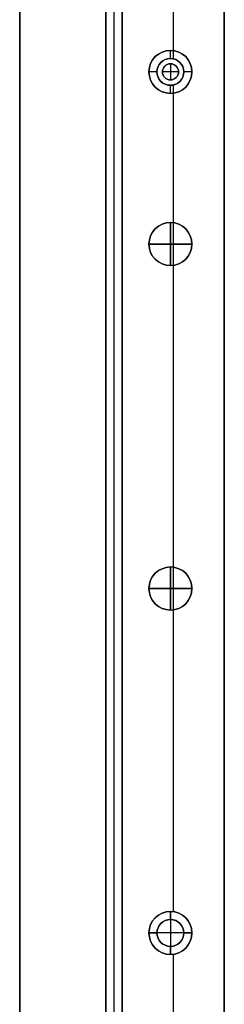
# Model space of a CAD drawing. Header units: millimetres. Extents: x -9 to 941, y -414 to 1186.
# Tile 16 of 26: x -9 to 29, y 868 to 1051. Entities that reach past the tile are written whole.
import ezdxf

# ---------------------------------------------------------------- set-up
doc = ezdxf.new("R2010")
doc.units = ezdxf.units.MM
doc.header["$MEASUREMENT"] = 0

msp = doc.modelspace()

# ---------------------------------------------------------------- linework, layer by layer
for p, q in [((-9.09, 385.55, 9), (-9.09, 1167.7, 9)), ((9.91, 385.55, -36.5), (9.91, 1126.24, -36.5)), ((19.41, 1122.31, -72.5), (19.41, 1045.52, -72.5)), ((28.91, 385.55, -36.5), (28.91, 1118.37, -36.5)), ((6.91, 1065.7, -20.5), (6.91, 386.2, -20.5)), ((8.41, 1065.7, -0.5), (8.41, 386.2, -0.5)), ((8.41, 1065.7, -40.5), (8.41, 386.2, -40.5)), ((9.91, 1065.7, -20.5), (9.91, 386.2, -20.5)), ((19.41, 1051.24, -0.5), (19.41, 1044, -0.5)), ((18.91, 1045.55, -72.5), (18.91, 1045.55, -35.5)), ((18.91, 1044.05, -35.5), (18.91, 1045.55, -35.5)), ((18.91, 1044.05, -35.5), (18.91, 1044.05, -0.5)), ((18.91, 1043.05, -0.5), (18.91, 1043.05, 2.5)), ((18.91, 1043.05, 2.5), (18.91, 1040.05, 2.5)), ((16.41, 1041.55, -35.5), (14.91, 1041.55, -35.5)), ((14.91, 1041.55, -72.5), (14.91, 1041.55, -35.5)), ((16.41, 1041.55, -35.5), (16.41, 1041.55, -0.5)), ((17.41, 1041.55, -0.5), (17.41, 1041.55, 2.5)), ((20.41, 1041.55, 2.5), (17.41, 1041.55, 2.5)), ((20.41, 1041.55, -0.5), (20.41, 1041.55, 2.5)), ((22.91, 1041.55, -35.5), (21.41, 1041.55, -35.5)), ((21.41, 1041.55, -35.5), (21.41, 1041.55, -0.5)), ((22.91, 1041.55, -72.5), (22.91, 1041.55, -35.5)), ((18.91, 1040.05, -0.5), (18.91, 1040.05, 2.5)), ((18.91, 1037.55, -35.5), (18.91, 1039.05, -35.5)), ((18.91, 1039.05, -35.5), (18.91, 1039.05, -0.5)), ((18.91, 1037.55, -72.5), (18.91, 1037.55, -35.5)), ((19.41, 1039.1, -0.5), (19.41, 1013.52, -0.5)), ((19.41, 1037.58, -72.5), (19.41, 885.52, -72.5)), ((18.91, 1013.55, -0.5), (18.91, 1013.55, -22.5)), ((18.91, 1005.55, -22.5), (18.91, 1013.55, -22.5)), ((18.91, 1013.55, -0.5), (18.91, 1013.55, 11.5)), ((18.91, 1013.55, 11.5), (18.91, 1005.55, 11.5)), ((14.91, 1009.55, -0.5), (14.91, 1009.55, -22.5)), ((14.91, 1009.55, -22.5), (22.91, 1009.55, -22.5)), ((14.91, 1009.55, -0.5), (14.91, 1009.55, 11.5)), ((22.91, 1009.55, 11.5), (14.91, 1009.55, 11.5)), ((22.91, 1009.55, -0.5), (22.91, 1009.55, -22.5)), ((22.91, 1009.55, -0.5), (22.91, 1009.55, 11.5)), ((18.91, 1005.55, -0.5), (18.91, 1005.55, -22.5)), ((18.91, 1005.55, -0.5), (18.91, 1005.55, 11.5)), ((19.41, 1005.58, -0.5), (19.41, 949.52, -0.5)), ((18.91, 949.55, -0.5), (18.91, 949.55, -22.5)), ((18.91, 941.55, -22.5), (18.91, 949.55, -22.5)), ((18.91, 949.55, -0.5), (18.91, 949.55, 11.5)), ((18.91, 949.55, 11.5), (18.91, 941.55, 11.5)), ((14.91, 945.55, -0.5), (14.91, 945.55, -22.5)), ((14.91, 945.55, -22.5), (22.91, 945.55, -22.5)), ((14.91, 945.55, -0.5), (14.91, 945.55, 11.5)), ((22.91, 945.55, 11.5), (14.91, 945.55, 11.5)), ((22.91, 945.55, -0.5), (22.91, 945.55, -22.5)), ((22.91, 945.55, -0.5), (22.91, 945.55, 11.5)), ((18.91, 941.55, -0.5), (18.91, 941.55, -22.5)), ((18.91, 941.55, -0.5), (18.91, 941.55, 11.5)), ((19.41, 941.58, -0.5), (19.41, 885.52, -0.5)), ((18.91, 885.55, -72.5), (18.91, 885.55, -35.5)), ((18.91, 885.55, -0.5), (18.91, 885.55, -22.5)), ((18.91, 884.05, -35.5), (18.91, 885.55, -35.5)), ((18.91, 884.05, -22.5), (18.91, 885.55, -22.5)), ((18.91, 885.55, -0.5), (18.91, 885.55, 11.5)), ((18.91, 885.55, 11.5), (18.91, 877.55, 11.5)), ((18.91, 884.05, -35.5), (18.91, 884.05, -22.5)), ((16.41, 881.55, -35.5), (14.91, 881.55, -35.5)), ((14.91, 881.55, -72.5), (14.91, 881.55, -35.5)), ((14.91, 881.55, -0.5), (14.91, 881.55, -22.5)), ((14.91, 881.55, -22.5), (16.41, 881.55, -22.5)), ((14.91, 881.55, -0.5), (14.91, 881.55, 11.5)), ((22.91, 881.55, 11.5), (14.91, 881.55, 11.5)), ((16.41, 881.55, -35.5), (16.41, 881.55, -22.5)), ((22.91, 881.55, -35.5), (21.41, 881.55, -35.5)), ((21.41, 881.55, -35.5), (21.41, 881.55, -22.5)), ((21.41, 881.55, -22.5), (22.91, 881.55, -22.5)), ((22.91, 881.55, -72.5), (22.91, 881.55, -35.5)), ((22.91, 881.55, -0.5), (22.91, 881.55, -22.5)), ((22.91, 881.55, -0.5), (22.91, 881.55, 11.5)), ((18.91, 877.55, -35.5), (18.91, 879.05, -35.5)), ((18.91, 879.05, -35.5), (18.91, 879.05, -22.5)), ((18.91, 877.55, -22.5), (18.91, 879.05, -22.5)), ((18.91, 877.55, -72.5), (18.91, 877.55, -35.5)), ((18.91, 877.55, -0.5), (18.91, 877.55, -22.5)), ((18.91, 877.55, -0.5), (18.91, 877.55, 11.5)), ((19.41, 877.58, -0.5), (19.41, 853.52, -0.5)), ((19.41, 877.58, -72.5), (19.41, 661.52, -72.5))]:
    msp.add_line(p, q)
for centre, radius in [((18.91, 1041.55, -54), 4), ((18.91, 1041.55, -18), 2.5), ((18.91, 1041.55, 1), 1.5), ((18.91, 1009.55, -11.5), 4), ((18.91, 1009.55, 5.5), 4), ((18.91, 945.55, -11.5), 4), ((18.91, 945.55, 5.5), 4), ((18.91, 881.55, -54), 4), ((18.91, 881.55, -11.5), 4), ((18.91, 881.55, 5.5), 4), ((18.91, 881.55, -29), 2.5)]:
    msp.add_circle(centre, radius)
for centre, radius, start, end in [((18.91, 1041.55, -72.5), 4, 90, 270), ((18.91, 1041.55, -35.5), 4, 90, 270), ((18.91, 1041.55, -72.5), 4, 270, 90), ((18.91, 1041.55, -35.5), 4, 270, 90), ((18.91, 1041.55, -0.5), 2.5, 90, 270), ((18.91, 1041.55, -35.5), 2.5, 90, 270), ((18.91, 1041.55, -0.5), 1.5, 0, 180), ((18.91, 1041.55, 2.5), 1.5, 0, 180), ((18.91, 1041.55, -0.5), 2.5, 270, 90), ((18.91, 1041.55, -35.5), 2.5, 270, 90), ((18.91, 1041.55, -0.5), 1.5, 180, 0), ((18.91, 1041.55, 2.5), 1.5, 180, 0), ((18.91, 1009.55, -0.5), 4, 90, 270), ((18.91, 1009.55, -22.5), 4, 90, 270), ((18.91, 1009.55, -0.5), 4, 0, 180), ((18.91, 1009.55, 11.5), 4, 0, 180), ((18.91, 1009.55, -0.5), 4, 270, 90), ((18.91, 1009.55, -22.5), 4, 270, 90), ((18.91, 1009.55, -0.5), 4, 180, 0), ((18.91, 1009.55, 11.5), 4, 180, 0), ((18.91, 945.55, -0.5), 4, 90, 270), ((18.91, 945.55, -22.5), 4, 90, 270), ((18.91, 945.55, -0.5), 4, 0, 180), ((18.91, 945.55, 11.5), 4, 0, 180), ((18.91, 945.55, -0.5), 4, 270, 90), ((18.91, 945.55, -22.5), 4, 270, 90), ((18.91, 945.55, -0.5), 4, 180, 0), ((18.91, 945.55, 11.5), 4, 180, 0), ((18.91, 881.55, -72.5), 4, 90, 270), ((18.91, 881.55, -35.5), 4, 90, 270), ((18.91, 881.55, -0.5), 4, 90, 270), ((18.91, 881.55, -22.5), 4, 90, 270), ((18.91, 881.55, -0.5), 4, 0, 180), ((18.91, 881.55, 11.5), 4, 0, 180), ((18.91, 881.55, -72.5), 4, 270, 90), ((18.91, 881.55, -35.5), 4, 270, 90), ((18.91, 881.55, -0.5), 4, 270, 90), ((18.91, 881.55, -22.5), 4, 270, 90), ((18.91, 881.55, -22.5), 2.5, 90, 270), ((18.91, 881.55, -35.5), 2.5, 90, 270), ((18.91, 881.55, -22.5), 2.5, 270, 90), ((18.91, 881.55, -35.5), 2.5, 270, 90), ((18.91, 881.55, -0.5), 4, 180, 0), ((18.91, 881.55, 11.5), 4, 180, 0)]:
    msp.add_arc(centre, radius, start, end)
for points in [[(-9.09, 385.55, -0.5), (-9.09, 776.62, -0.5), (-9.09, 1167.7, -0.5)], [(-9.09, 1167.7, 18.5), (-9.09, 776.62, 18.5), (-9.09, 385.55, 18.5)], [(9.91, 385.55, -72.5), (9.91, 755.9, -72.5), (9.91, 1126.24, -72.5)], [(28.91, 1118.37, -72.5), (28.91, 751.96, -72.5), (28.91, 385.55, -72.5)], [(6.91, 1065.7, -0.5), (6.91, 725.95, -0.5), (6.91, 386.2, -0.5)], [(6.91, 386.2, -40.5), (6.91, 725.95, -40.5), (6.91, 1065.7, -40.5)], [(9.91, 386.2, -0.5), (9.91, 725.95, -0.5), (9.91, 1065.7, -0.5)], [(9.91, 1065.7, -40.5), (9.91, 725.95, -40.5), (9.91, 386.2, -40.5)], [(9.91, 1051.24, -0.5), (9.91, 718.4, -0.5), (9.91, 385.55, -0.5)], [(28.91, 385.55, -0.5), (28.91, 718.4, -0.5), (28.91, 1051.24, -0.5)]]:
    msp.add_open_spline(points, degree=2)

doc.saveas('drawing.dxf')
